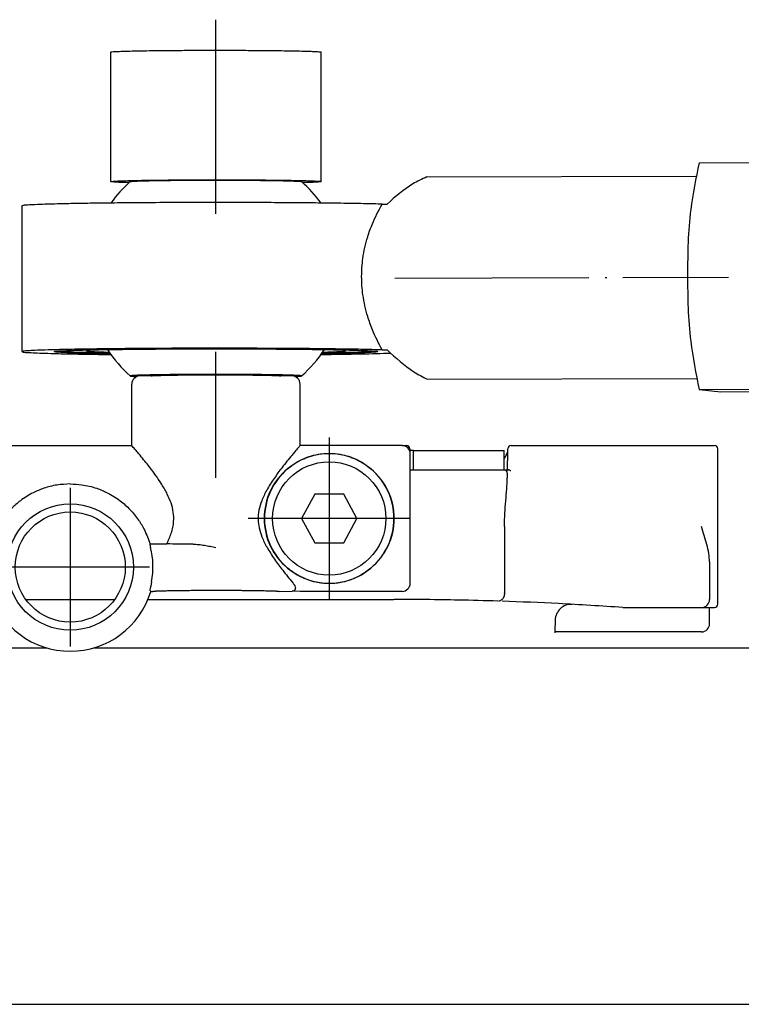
# Model space of a CAD drawing. Header units: millimetres. Extents: x -235 to 1299, y -109 to 485.
# Tile 29 of 33: x 1025 to 1069, y 269 to 329. Entities that reach past the tile are written whole.
import ezdxf

# ---------------------------------------------------------------- set-up
doc = ezdxf.new("R2010")
doc.units = ezdxf.units.MM
doc.linetypes.add('DOT_CENTER', pattern=[14, 12, -1, 0, -1])
doc.layers.add('1', color=7, linetype='Continuous')

# ---------------------------------------------------------------- blocks, each defined once
blk = doc.blocks.new('READING_HEAD_BODY__57', base_point=(925.834, 291.602))
at = {"color": 7, "linetype": 'Continuous'}
for p, q in [((1023.931, 303.161), (1031.531, 303.161)), ((1048.231, 303.161), (1046.006, 303.161)), ((1048.231, 303.161), (1048.508, 303.161)), ((1048.708, 302.965), (1048.711, 302.801)), ((1048.931, 302.861), (1048.71, 302.861)), ((1048.931, 302.861), (1054.531, 302.861)), ((1048.931, 301.661), (1048.931, 302.861)), ((1054.531, 301.661), (1054.531, 302.861)), ((1054.745, 301.661), (1054.761, 302.802)), ((1054.761, 302.802), (1054.767, 302.965)), ((1054.967, 303.161), (1066.731, 303.161)), ((1066.731, 303.161), (1067.531, 303.161)), ((1067.731, 293.939), (1067.731, 302.961)), ((1048.731, 301.661), (1048.931, 301.661)), ((1048.931, 301.661), (1051.731, 301.661)), ((1051.731, 301.661), (1054.531, 301.661)), ((1054.531, 301.661), (1054.745, 301.661)), ((1054.745, 301.661), (1054.8, 301.661)), ((1054.731, 301.461), (1054.731, 301.161)), ((1054.559, 298.161), (1054.559, 294.06)), ((1067.231, 295.982), (1067.231, 293.661)), ((1024.981, 293.661), (1030.48, 293.661)), ((1032.531, 293.661), (1047.731, 293.661)), ((1067.731, 293.361), (1067.731, 293.939)), ((1061.864, 293.161), (1066.731, 293.161)), ((1066.731, 293.161), (1067.531, 293.161)), ((1067.231, 292.161), (1067.231, 293.161)), ((1066.731, 291.661), (1057.666, 291.661))]:
    blk.add_line(p, q, dxfattribs=at)
for centre, radius, start, end in [((1048.508, 302.961), 0.2, 1, 90), ((1054.967, 302.961), 0.2, 90, 179), ((1067.531, 302.961), 0.2, 0, 90), ((1054.531, 301.461), 0.2, 43.43254, 90), ((1054.531, 301.461), 0.2, 0, 43.43254), ((1047.731, 93.661), 200, 88.85687, 90), ((1066.731, 293.661), 0.5, 270, 0), ((1047.731, 93.661), 200, 88.15941, 88.85687), ((1047.731, 93.661), 200, 87.08561, 88.085), ((1058.689, 292.359), 1, 87.38887, 178.13511), ((1047.731, 93.661), 200, 85.94773, 87.08561), ((1067.531, 293.361), 0.2, 270, 0), ((1066.731, 292.161), 0.5, 270, 0)]:
    blk.add_arc(centre, radius, start, end, dxfattribs=at)
for points, knots in [([(1054.531, 302.326), (1054.534, 302.333), (1054.542, 302.345), (1054.567, 302.388), (1054.61, 302.464), (1054.669, 302.574), (1054.725, 302.688), (1054.75, 302.766), (1054.761, 302.802)], [0, 0, 0, 0, 0.0219563, 0.0436422, 0.1507667, 0.2835918, 0.4178408, 0.5301391, 0.5301391, 0.5301391, 0.5301391]), ([(1054.941, 301.599), (1054.937, 301.602), (1054.924, 301.611), (1054.9, 301.627), (1054.866, 301.645), (1054.831, 301.659), (1054.808, 301.661), (1054.8, 301.661)], [0, 0, 0, 0, 0.0155182, 0.0468362, 0.0869059, 0.1316429, 0.1567967, 0.1567967, 0.1567967, 0.1567967]), ([(1054.559, 298.161), (1054.564, 298.437), (1054.573, 298.965), (1054.634, 299.742), (1054.706, 300.465), (1054.723, 300.939), (1054.731, 301.161)], [0, 0, 0, 0, 0.826773, 1.584401, 2.33791, 3.005666, 3.005666, 3.005666, 3.005666]), ([(1067.231, 295.982), (1067.219, 296.153), (1067.195, 296.517), (1067.064, 297.056), (1066.905, 297.61), (1066.79, 297.975), (1066.731, 298.161)], [0, 0, 0, 0, 0.514646, 1.092675, 1.657824, 2.24303, 2.24303, 2.24303, 2.24303]), ([(1054.559, 294.045), (1054.559, 294.042), (1054.558, 294.038), (1054.557, 294.011), (1054.553, 293.97), (1054.543, 293.917), (1054.532, 293.874), (1054.519, 293.834), (1054.5, 293.789), (1054.472, 293.736), (1054.431, 293.679), (1054.377, 293.626), (1054.319, 293.59), (1054.264, 293.569), (1054.22, 293.56), (1054.192, 293.558), (1054.179, 293.558)], [0, 0, 0, 0, 0.007473, 0.0149481, 0.0783801, 0.1327862, 0.1772115, 0.210408, 0.259545, 0.321419, 0.3923406, 0.469584, 0.5440031, 0.5975881, 0.6435106, 0.6812612, 0.6812612, 0.6812612, 0.6812612]), ([(1054.559, 294.045), (1054.559, 294.046), (1054.559, 294.048), (1054.559, 294.052), (1054.559, 294.056), (1054.559, 294.059), (1054.559, 294.06)], [0, 0, 0, 0, 0.0025827, 0.00516539, 0.01227636, 0.01550292, 0.01550292, 0.01550292, 0.01550292]), ([(1057.689, 292.392), (1057.685, 292.26), (1057.677, 291.997), (1057.668, 291.734), (1057.664, 291.602)], [0, 0, 0, 0, 0.395025, 0.7899468, 0.7899468, 0.7899468, 0.7899468])]:
    blk.add_open_spline(points, degree=3, knots=knots, dxfattribs=at)
blk = doc.blocks.new('BLOCK__58', base_point=(1006.731, 290.461))
at = {"color": 7, "linetype": 'Continuous'}
for p, q in [((1014.831, 307.461), (1014.031, 307.461)), ((1023.431, 307.461), (1022.631, 307.461)), ((1032.731, 307.463), (1032.031, 307.461)), ((1041.431, 307.461), (1040.731, 307.463)), ((1013.531, 303.161), (1013.531, 306.961)), ((1023.931, 303.161), (1023.931, 306.961)), ((1031.531, 303.161), (1031.531, 306.961)), ((1041.931, 303.161), (1041.931, 306.961)), ((1007.23, 303.161), (1009.455, 303.161)), ((1009.455, 303.161), (1013.531, 303.161)), ((1023.931, 303.161), (1031.531, 303.161)), ((1046.006, 303.161), (1041.931, 303.161)), ((1048.231, 303.161), (1046.006, 303.161)), ((1006.731, 301.661), (1006.731, 302.661)), ((1048.731, 301.661), (1048.731, 302.661)), ((1006.731, 294.661), (1006.731, 301.661)), ((1048.731, 294.661), (1048.731, 301.661)), ((1010.834, 300.161), (1010.027, 298.661)), ((1012.627, 300.161), (1010.834, 300.161)), ((1013.434, 298.661), (1012.627, 300.161)), ((1042.834, 300.161), (1042.027, 298.661)), ((1044.627, 300.161), (1042.834, 300.161)), ((1045.434, 298.661), (1044.627, 300.161)), ((1010.027, 298.661), (1010.834, 297.161)), ((1012.627, 297.161), (1013.434, 298.661)), ((1042.027, 298.661), (1042.834, 297.161)), ((1044.627, 297.161), (1045.434, 298.661)), ((1010.834, 297.161), (1012.627, 297.161)), ((1022.807, 297.088), (1021.775, 297.088)), ((1032.655, 297.088), (1033.687, 297.088)), ((1042.834, 297.161), (1044.627, 297.161)), ((1007.23, 294.161), (1013.533, 294.164)), ((1013.533, 294.164), (1014.033, 294.164)), ((1014.831, 294.161), (1014.033, 294.164)), ((1022.752, 294.161), (1022.631, 294.161)), ((1032.71, 294.161), (1032.831, 294.161)), ((1040.631, 294.161), (1041.43, 294.164)), ((1041.931, 294.161), (1041.43, 294.164)), ((1048.231, 294.161), (1041.931, 294.161))]:
    blk.add_line(p, q, dxfattribs=at)
for centre, radius in [((1011.731, 298.661), 3.5), ((1043.731, 298.661), 3.5), ((1027.731, 295.661), 3.9), ((1027.731, 295.661), 3.4)]:
    blk.add_circle(centre, radius, dxfattribs=at)
for centre, radius, start, end in [((1014.031, 306.961), 0.5, 90.00422, 180.00358), ((1023.431, 306.961), 0.5, 359.99642, 89.99578), ((1032.031, 306.961), 0.5, 90.00422, 180.00358), ((1041.431, 306.961), 0.5, 359.99642, 89.99578), ((1007.231, 302.661), 0.5, 90.00872, 179.99128), ((1048.231, 302.661), 0.5, 0.00872, 89.99128), ((1011.731, 298.661), 4, 49.89391, 130.10609), ((1043.731, 298.661), 4, 49.89391, 130.10609), ((1011.677, 298.661), 3.966, 129.51611, 230.48389), ((1011.731, 298.661), 4, 130.10609, 229.89391), ((1011.784, 298.661), 3.966, 309.51611, 50.48389), ((1011.731, 298.661), 4, 310.10609, 49.89391), ((1043.677, 298.661), 3.966, 129.51611, 230.48389), ((1043.731, 298.661), 4, 130.10609, 229.89391), ((1043.784, 298.661), 3.966, 309.51611, 50.48389), ((1043.731, 298.661), 4, 310.10609, 49.89391), ((1027.731, 295.661), 5.109, 166.26961, 190.3495), ((1027.731, 295.661), 5.109, 349.6505, 13.73039), ((1011.731, 298.661), 4, 229.89391, 310.10609), ((1043.731, 298.661), 4, 229.89391, 310.10609), ((1007.23, 294.661), 0.5, 180, 270), ((1048.231, 294.661), 0.5, 270, 0), ((1027.731, 295.661), 5.2, 196.76587, 343.23413)]:
    blk.add_arc(centre, radius, start, end, dxfattribs=at)
for points, knots in [([(1022.631, 307.461), (1022.63, 307.461), (1022.628, 307.458), (1022.62, 307.456), (1022.606, 307.453), (1022.584, 307.451), (1022.553, 307.448), (1022.511, 307.444), (1022.454, 307.441), (1022.382, 307.437), (1022.296, 307.434), (1022.197, 307.43), (1022.086, 307.427), (1021.993, 307.424), (1021.917, 307.422), (1021.859, 307.421), (1021.789, 307.419), (1021.706, 307.417), (1021.611, 307.415), (1021.503, 307.413), (1021.381, 307.411), (1021.246, 307.409), (1021.096, 307.407), (1020.932, 307.405), (1020.753, 307.403), (1020.513, 307.401), (1020.214, 307.398), (1019.855, 307.396), (1019.487, 307.394), (1019.111, 307.393), (1018.784, 307.393), (1018.513, 307.393), (1018.302, 307.394), (1018.103, 307.394), (1017.915, 307.395), (1017.74, 307.395), (1017.578, 307.396), (1017.43, 307.397), (1017.295, 307.398), (1017.174, 307.399), (1017.068, 307.4), (1016.978, 307.4), (1016.858, 307.402), (1016.708, 307.403), (1016.529, 307.405), (1016.365, 307.407), (1016.215, 307.409), (1016.08, 307.411), (1015.958, 307.413), (1015.85, 307.415), (1015.755, 307.417), (1015.672, 307.419), (1015.602, 307.421), (1015.544, 307.422), (1015.477, 307.424), (1015.394, 307.426), (1015.293, 307.429), (1015.191, 307.433), (1015.094, 307.437), (1015.013, 307.441), (1014.95, 307.444), (1014.908, 307.448), (1014.877, 307.451), (1014.855, 307.453), (1014.841, 307.456), (1014.833, 307.458), (1014.831, 307.461), (1014.831, 307.461)], [0, 0, 0, 0, 0.002841, 0.009979, 0.023393, 0.044753, 0.07568, 0.117778, 0.172644, 0.246588, 0.333154, 0.432088, 0.543136, 0.666042, 0.712355, 0.770293, 0.840222, 0.922509, 1.017517, 1.125615, 1.247167, 1.38254, 1.5321, 1.696213, 1.875246, 2.069565, 2.415494, 2.774437, 3.143738, 3.52074, 3.902784, 4.124424, 4.335174, 4.534546, 4.722049, 4.897194, 5.05949, 5.208447, 5.343576, 5.464386, 5.570388, 5.66109, 5.736004, 5.930322, 6.109355, 6.273468, 6.423028, 6.558401, 6.679953, 6.788051, 6.88306, 6.965346, 7.035275, 7.093213, 7.139526, 7.237492, 7.340575, 7.444014, 7.543049, 7.632924, 7.687791, 7.729888, 7.760815, 7.782176, 7.795589, 7.802728, 7.805569, 7.805569, 7.805569, 7.805569]), ([(1013.531, 303.161), (1013.553, 303.136), (1013.597, 303.084), (1013.705, 302.959), (1013.849, 302.789), (1014.182, 302.393), (1014.621, 301.85), (1015.152, 301.131), (1015.585, 300.453), (1015.908, 299.795), (1016.094, 299.185), (1016.144, 298.612), (1016.073, 298.058), (1015.887, 297.478), (1015.562, 296.828), (1015.119, 296.145), (1014.582, 295.421), (1014.195, 294.95), (1013.985, 294.695)], [0, 0, 0, 0, 0.102168, 0.204336, 0.493859, 0.770998, 1.757116, 2.589291, 3.450206, 4.166091, 4.782858, 5.352996, 5.877832, 6.447549, 7.17371, 8.049095, 8.88635, 9.877691, 9.877691, 9.877691, 9.877691]), ([(1022.731, 301.696), (1022.815, 301.806), (1022.991, 302.035), (1023.274, 302.385), (1023.53, 302.692), (1023.75, 302.951), (1023.866, 303.087), (1023.928, 303.158), (1023.93, 303.16), (1023.931, 303.161)], [0, 0, 0, 0, 0.415947, 0.865818, 1.351893, 1.61335, 1.885381, 1.889786, 1.89419, 1.89419, 1.89419, 1.89419]), ([(1032.731, 301.696), (1032.646, 301.806), (1032.47, 302.035), (1032.187, 302.385), (1031.932, 302.692), (1031.712, 302.951), (1031.595, 303.087), (1031.533, 303.158), (1031.532, 303.16), (1031.531, 303.161)], [0, 0, 0, 0, 0.415947, 0.865818, 1.351893, 1.61335, 1.885381, 1.889786, 1.89419, 1.89419, 1.89419, 1.89419]), ([(1041.931, 303.161), (1041.908, 303.136), (1041.864, 303.084), (1041.756, 302.959), (1041.612, 302.789), (1041.279, 302.393), (1040.84, 301.85), (1040.309, 301.131), (1039.876, 300.453), (1039.553, 299.795), (1039.367, 299.185), (1039.317, 298.612), (1039.388, 298.058), (1039.575, 297.478), (1039.899, 296.828), (1040.342, 296.145), (1040.879, 295.421), (1041.266, 294.95), (1041.476, 294.695)], [0, 0, 0, 0, 0.102168, 0.204336, 0.493859, 0.770998, 1.757116, 2.589291, 3.450206, 4.166091, 4.782858, 5.352996, 5.877832, 6.447549, 7.17371, 8.049095, 8.88635, 9.877691, 9.877691, 9.877691, 9.877691]), ([(1014.307, 301.721), (1014.167, 301.832), (1013.915, 302.033), (1013.47, 302.286), (1013.026, 302.474), (1012.579, 302.597), (1012.159, 302.667), (1011.743, 302.692), (1011.316, 302.669), (1010.858, 302.595), (1010.401, 302.462), (1009.96, 302.268), (1009.548, 302.034), (1009.294, 301.833), (1009.154, 301.721)], [0, 0, 0, 0, 0.536182, 0.967428, 1.530555, 1.97588, 2.356495, 2.806353, 3.223522, 3.63626, 4.197331, 4.644861, 5.077444, 5.615657, 5.615657, 5.615657, 5.615657]), ([(1041.154, 301.721), (1041.266, 301.811), (1041.517, 302.014), (1041.926, 302.253), (1042.398, 302.46), (1042.844, 302.591), (1043.302, 302.667), (1043.705, 302.691), (1044.132, 302.67), (1044.572, 302.602), (1045.042, 302.468), (1045.5, 302.271), (1045.928, 302.025), (1046.181, 301.822), (1046.307, 301.721)], [0, 0, 0, 0, 0.431302, 0.967428, 1.414905, 1.975878, 2.356493, 2.806351, 3.183337, 3.636249, 4.140507, 4.644877, 5.129378, 5.615694, 5.615694, 5.615694, 5.615694]), ([(1021.775, 297.088), (1021.719, 297.2), (1021.613, 297.416), (1021.482, 297.759), (1021.386, 298.109), (1021.325, 298.54), (1021.344, 299.052), (1021.491, 299.62), (1021.739, 300.192), (1022.04, 300.715), (1022.379, 301.224), (1022.609, 301.532), (1022.731, 301.696)], [0, 0, 0, 0, 0.375662, 0.721458, 1.100725, 1.460449, 2.024961, 2.624204, 3.210006, 3.889885, 4.431803, 5.043834, 5.043834, 5.043834, 5.043834]), ([(1033.687, 297.088), (1033.742, 297.2), (1033.849, 297.416), (1033.979, 297.759), (1034.075, 298.109), (1034.136, 298.54), (1034.117, 299.052), (1033.971, 299.62), (1033.722, 300.192), (1033.421, 300.715), (1033.082, 301.224), (1032.852, 301.532), (1032.731, 301.696)], [0, 0, 0, 0, 0.375662, 0.721458, 1.100725, 1.460449, 2.024961, 2.624204, 3.210006, 3.889885, 4.431803, 5.043834, 5.043834, 5.043834, 5.043834]), ([(1027.731, 300.792), (1027.454, 300.779), (1026.9, 300.753), (1026.131, 300.553), (1025.368, 300.236), (1024.697, 299.818), (1024.042, 299.248), (1023.489, 298.579), (1023.058, 297.827), (1022.882, 297.31), (1022.807, 297.088)], [0, 0, 0, 0, 0.830136, 1.660168, 2.364612, 3.305216, 4.015633, 4.963772, 5.893946, 6.598375, 6.598375, 6.598375, 6.598375]), ([(1027.731, 300.792), (1027.967, 300.782), (1028.521, 300.76), (1029.293, 300.569), (1030.093, 300.236), (1030.797, 299.798), (1031.447, 299.219), (1031.944, 298.604), (1032.37, 297.896), (1032.551, 297.381), (1032.655, 297.088)], [0, 0, 0, 0, 0.710205, 1.660054, 2.364498, 3.305102, 4.133309, 4.963765, 5.668516, 6.598374, 6.598374, 6.598374, 6.598374]), ([(1020.147, 297.074), (1020.032, 297.069), (1019.796, 297.059), (1019.444, 297.007), (1019.087, 296.944), (1018.85, 296.897), (1018.731, 296.874)], [0, 0, 0, 0, 0.342944, 0.709074, 1.066245, 1.431852, 1.431852, 1.431852, 1.431852]), ([(1020.147, 297.074), (1020.429, 297.076), (1020.972, 297.079), (1021.515, 297.085), (1021.775, 297.088)], [0, 0, 0, 0, 0.848537, 1.628092, 1.628092, 1.628092, 1.628092]), ([(1022.817, 297.074), (1022.815, 297.065), (1022.81, 297.044), (1022.8, 297.004), (1022.785, 296.946), (1022.774, 296.9), (1022.767, 296.874)], [0, 0, 0, 0, 0.0289034, 0.0624797, 0.1257744, 0.2060368, 0.2060368, 0.2060368, 0.2060368]), ([(1022.807, 297.088), (1022.807, 297.087), (1022.808, 297.085), (1022.811, 297.082), (1022.814, 297.078), (1022.816, 297.075), (1022.817, 297.074)], [0, 0, 0, 0, 0.00286628, 0.00573256, 0.0136179, 0.01720259, 0.01720259, 0.01720259, 0.01720259]), ([(1032.655, 297.088), (1032.654, 297.087), (1032.653, 297.085), (1032.65, 297.082), (1032.647, 297.078), (1032.645, 297.075), (1032.644, 297.074)], [0, 0, 0, 0, 0.00286628, 0.00573256, 0.0136179, 0.01720259, 0.01720259, 0.01720259, 0.01720259]), ([(1032.644, 297.074), (1032.646, 297.065), (1032.651, 297.044), (1032.661, 297.004), (1032.676, 296.946), (1032.687, 296.9), (1032.694, 296.874)], [0, 0, 0, 0, 0.0289034, 0.0624797, 0.1257744, 0.2060368, 0.2060368, 0.2060368, 0.2060368]), ([(1035.315, 297.074), (1035.032, 297.076), (1034.489, 297.079), (1033.946, 297.085), (1033.687, 297.088)], [0, 0, 0, 0, 0.848537, 1.628092, 1.628092, 1.628092, 1.628092]), ([(1035.315, 297.074), (1035.429, 297.069), (1035.665, 297.059), (1036.017, 297.007), (1036.375, 296.944), (1036.611, 296.897), (1036.731, 296.874)], [0, 0, 0, 0, 0.342944, 0.709074, 1.066245, 1.431852, 1.431852, 1.431852, 1.431852]), ([(1009.154, 295.602), (1009.294, 295.49), (1009.547, 295.289), (1009.991, 295.037), (1010.433, 294.849), (1010.88, 294.726), (1011.3, 294.655), (1011.729, 294.63), (1012.158, 294.655), (1012.579, 294.725), (1013.026, 294.849), (1013.469, 295.036), (1013.914, 295.289), (1014.167, 295.49), (1014.307, 295.602)], [0, 0, 0, 0, 0.536313, 0.967687, 1.528909, 1.973094, 2.354706, 2.806003, 3.258334, 3.640689, 4.085303, 4.647276, 5.078901, 5.615654, 5.615654, 5.615654, 5.615654]), ([(1046.307, 295.602), (1046.195, 295.511), (1045.944, 295.309), (1045.519, 295.06), (1045.046, 294.856), (1044.59, 294.726), (1044.15, 294.654), (1043.732, 294.631), (1043.314, 294.654), (1042.873, 294.725), (1042.416, 294.856), (1041.959, 295.053), (1041.532, 295.298), (1041.28, 295.501), (1041.154, 295.602)], [0, 0, 0, 0, 0.431373, 0.967686, 1.470474, 1.97312, 2.387338, 2.806037, 3.225628, 3.640732, 4.143971, 4.647345, 5.130643, 5.615743, 5.615743, 5.615743, 5.615743]), ([(1013.985, 294.695), (1013.95, 294.65), (1013.888, 294.568), (1013.831, 294.438), (1013.818, 294.334), (1013.84, 294.257), (1013.876, 294.213), (1013.925, 294.184), (1013.967, 294.171), (1014.006, 294.165), (1014.024, 294.164), (1014.033, 294.164)], [0, 0, 0, 0, 0.1689421, 0.3089645, 0.4212753, 0.4752381, 0.5454314, 0.5842222, 0.6466996, 0.6756378, 0.701426, 0.701426, 0.701426, 0.701426]), ([(1022.704, 294.743), (1022.711, 294.711), (1022.722, 294.648), (1022.741, 294.557), (1022.76, 294.473), (1022.777, 294.398), (1022.792, 294.337), (1022.803, 294.293), (1022.81, 294.264), (1022.813, 294.251), (1022.814, 294.245)], [0, 0, 0, 0, 0.099047, 0.1920763, 0.2800118, 0.3568997, 0.4207545, 0.4698618, 0.4919307, 0.5106304, 0.5106304, 0.5106304, 0.5106304]), ([(1032.757, 294.743), (1032.751, 294.711), (1032.739, 294.648), (1032.72, 294.557), (1032.701, 294.473), (1032.684, 294.398), (1032.669, 294.337), (1032.658, 294.293), (1032.651, 294.264), (1032.648, 294.251), (1032.647, 294.245)], [0, 0, 0, 0, 0.099047, 0.1920763, 0.2800118, 0.3568997, 0.4207545, 0.4698618, 0.4919307, 0.5106304, 0.5106304, 0.5106304, 0.5106304]), ([(1041.476, 294.695), (1041.511, 294.65), (1041.574, 294.568), (1041.63, 294.438), (1041.644, 294.328), (1041.618, 294.25), (1041.58, 294.21), (1041.536, 294.184), (1041.494, 294.171), (1041.456, 294.165), (1041.438, 294.164), (1041.43, 294.164)], [0, 0, 0, 0, 0.1689421, 0.3089645, 0.4212753, 0.4942878, 0.5454492, 0.58424, 0.6467174, 0.675178, 0.6995186, 0.6995186, 0.6995186, 0.6995186]), ([(1022.631, 294.161), (1022.63, 294.162), (1022.628, 294.165), (1022.62, 294.166), (1022.606, 294.169), (1022.584, 294.172), (1022.553, 294.175), (1022.511, 294.178), (1022.449, 294.182), (1022.367, 294.186), (1022.27, 294.19), (1022.168, 294.194), (1022.067, 294.197), (1021.984, 294.199), (1021.917, 294.201), (1021.859, 294.202), (1021.789, 294.204), (1021.706, 294.205), (1021.611, 294.207), (1021.503, 294.209), (1021.381, 294.211), (1021.246, 294.213), (1021.096, 294.215), (1020.932, 294.218), (1020.753, 294.22), (1020.604, 294.221), (1020.484, 294.222), (1020.393, 294.223), (1020.287, 294.224), (1020.167, 294.225), (1020.032, 294.225), (1019.883, 294.226), (1019.721, 294.227), (1019.546, 294.228), (1019.358, 294.228), (1019.159, 294.229), (1018.949, 294.229), (1018.731, 294.229), (1018.513, 294.229), (1018.302, 294.229), (1018.103, 294.228), (1017.915, 294.228), (1017.74, 294.227), (1017.578, 294.226), (1017.43, 294.225), (1017.295, 294.225), (1017.174, 294.224), (1017.068, 294.223), (1016.978, 294.222), (1016.858, 294.221), (1016.708, 294.22), (1016.529, 294.218), (1016.365, 294.215), (1016.215, 294.213), (1016.08, 294.211), (1015.958, 294.209), (1015.85, 294.207), (1015.755, 294.205), (1015.672, 294.204), (1015.602, 294.202), (1015.544, 294.201), (1015.477, 294.199), (1015.394, 294.197), (1015.293, 294.194), (1015.191, 294.19), (1015.094, 294.186), (1015.013, 294.182), (1014.95, 294.178), (1014.908, 294.175), (1014.877, 294.172), (1014.855, 294.169), (1014.841, 294.166), (1014.833, 294.165), (1014.831, 294.162), (1014.831, 294.161)], [0, 0, 0, 0, 0.002841, 0.009979, 0.023393, 0.044753, 0.07568, 0.117778, 0.172644, 0.26252, 0.361555, 0.464994, 0.568077, 0.666042, 0.712355, 0.770293, 0.840222, 0.922508, 1.017517, 1.125615, 1.247167, 1.38254, 1.5321, 1.696213, 1.875246, 2.069565, 2.144478, 2.235181, 2.341182, 2.461992, 2.597121, 2.746078, 2.908374, 3.083519, 3.271022, 3.470394, 3.681144, 3.902784, 4.124424, 4.335175, 4.534546, 4.722049, 4.897194, 5.05949, 5.208447, 5.343576, 5.464386, 5.570388, 5.66109, 5.736004, 5.930322, 6.109355, 6.273468, 6.423028, 6.558401, 6.679954, 6.788051, 6.88306, 6.965346, 7.035275, 7.093214, 7.139526, 7.237492, 7.340575, 7.444014, 7.543049, 7.632924, 7.687791, 7.729888, 7.760815, 7.782176, 7.795589, 7.802728, 7.805569, 7.805569, 7.805569, 7.805569]), ([(1022.814, 294.245), (1022.809, 294.238), (1022.798, 294.223), (1022.782, 294.202), (1022.767, 294.182), (1022.757, 294.168), (1022.752, 294.161)], [0, 0, 0, 0, 0.0270455, 0.0529546, 0.0787559, 0.1042114, 0.1042114, 0.1042114, 0.1042114]), ([(1032.647, 294.245), (1032.653, 294.238), (1032.663, 294.223), (1032.679, 294.202), (1032.694, 294.182), (1032.704, 294.168), (1032.71, 294.161)], [0, 0, 0, 0, 0.0270455, 0.0529546, 0.0787559, 0.1042114, 0.1042114, 0.1042114, 0.1042114]), ([(1032.831, 294.161), (1032.833, 294.163), (1032.84, 294.168), (1032.859, 294.169), (1032.886, 294.173), (1032.921, 294.176), (1032.96, 294.179), (1033, 294.181), (1033.042, 294.183), (1033.09, 294.186), (1033.147, 294.188), (1033.216, 294.191), (1033.297, 294.194), (1033.391, 294.196), (1033.512, 294.2), (1033.659, 294.203), (1033.834, 294.207), (1034.023, 294.21), (1034.224, 294.214), (1034.439, 294.216), (1034.664, 294.219), (1034.884, 294.221), (1035.093, 294.223), (1035.286, 294.225), (1035.474, 294.226), (1035.655, 294.227), (1035.828, 294.228), (1035.992, 294.228), (1036.147, 294.229), (1036.29, 294.229), (1036.42, 294.229), (1036.537, 294.229), (1036.639, 294.229), (1036.776, 294.229), (1036.949, 294.229), (1037.159, 294.229), (1037.358, 294.228), (1037.546, 294.228), (1037.721, 294.227), (1037.883, 294.226), (1038.032, 294.225), (1038.167, 294.225), (1038.287, 294.224), (1038.393, 294.223), (1038.484, 294.222), (1038.618, 294.221), (1038.797, 294.219), (1039.023, 294.216), (1039.237, 294.214), (1039.438, 294.21), (1039.627, 294.207), (1039.802, 294.203), (1039.955, 294.2), (1040.086, 294.196), (1040.197, 294.193), (1040.296, 294.189), (1040.382, 294.185), (1040.454, 294.182), (1040.511, 294.178), (1040.553, 294.175), (1040.584, 294.172), (1040.606, 294.169), (1040.62, 294.166), (1040.628, 294.165), (1040.63, 294.162), (1040.631, 294.161)], [0, 0, 0, 0, 0.007869, 0.026925, 0.05529, 0.090608, 0.130467, 0.172435, 0.210716, 0.257971, 0.315256, 0.383627, 0.464142, 0.557859, 0.665834, 0.826336, 1.001406, 1.190303, 1.392287, 1.606618, 1.832554, 2.069356, 2.26675, 2.459999, 2.647913, 2.829301, 3.002972, 3.167737, 3.322402, 3.465779, 3.596676, 3.713901, 3.816265, 3.902575, 4.124215, 4.334966, 4.534338, 4.721841, 4.896985, 5.059281, 5.208239, 5.343368, 5.464178, 5.570179, 5.660882, 5.735795, 5.972597, 6.198534, 6.412864, 6.614848, 6.803745, 6.978815, 7.139317, 7.262223, 7.373271, 7.472206, 7.558771, 7.632716, 7.687582, 7.72968, 7.760607, 7.781967, 7.795381, 7.802519, 7.80536, 7.80536, 7.80536, 7.80536])]:
    blk.add_open_spline(points, degree=3, knots=knots, dxfattribs=at)
at = {"layer": '1', "color": 2, "linetype": 'DOT_CENTER'}
for p, q in [((1018.731, 301.161), (1018.731, 308.961)), ((1036.731, 301.161), (1036.731, 308.961)), ((1011.731, 303.661), (1011.731, 293.661)), ((1043.731, 303.661), (1043.731, 293.661)), ((1027.731, 300.561), (1027.731, 290.761)), ((1016.731, 298.661), (1006.731, 298.661)), ((1048.731, 298.661), (1038.731, 298.661)), ((1032.631, 295.661), (1022.831, 295.661))]:
    blk.add_line(p, q, dxfattribs=at)
blk = doc.blocks.new('COUPLING_BAR__59', base_point=(1024.731, 306.491))
at = {"color": 7, "linetype": 'Continuous'}
for p, q in [((1030.231, 319.462), (1030.231, 327.46)), ((1043.231, 319.462), (1043.231, 327.46)), ((1066.587, 320.622), (1071.511, 320.637)), ((1049.759, 319.753), (1066.373, 319.804)), ((1046.996, 318.07), (1047.303, 318.071)), ((1024.731, 317.962), (1024.731, 308.963)), ((1046.996, 309.072), (1047.303, 309.073)), ((1049.798, 307.253), (1066.412, 307.304)), ((1066.587, 306.624), (1071.511, 306.639)), ((1066.587, 306.624), (1067.932, 306.491)), ((1067.932, 306.491), (1072.856, 306.506))]:
    blk.add_line(p, q, dxfattribs=at)
for start, end in [(131.39972, 144.23713), (35.76285, 48.60028), (213.10816, 228.60028), (311.39972, 326.89182)]:
    blk.add_arc((1036.731, 313.462), 8, start, end, dxfattribs=at)
for points, knots in [([(1030.231, 327.46), (1030.251, 327.466), (1030.33, 327.488), (1030.511, 327.49), (1030.802, 327.509), (1031.202, 327.52), (1031.704, 327.533), (1032.303, 327.544), (1033.094, 327.555), (1034.073, 327.565), (1035.226, 327.571), (1036.429, 327.574), (1037.647, 327.573), (1038.461, 327.569), (1038.865, 327.567)], [0, 0, 0, 0, 0.063368, 0.244515, 0.538833, 0.940827, 1.444905, 2.045446, 2.736819, 3.818252, 4.98252, 6.196201, 7.425869, 8.638101, 8.638101, 8.638101, 8.638101]), ([(1038.865, 327.567), (1039.113, 327.566), (1039.593, 327.563), (1040.285, 327.556), (1040.923, 327.547), (1041.498, 327.538), (1041.979, 327.528), (1042.368, 327.517), (1042.666, 327.506), (1042.901, 327.498), (1043.07, 327.483), (1043.175, 327.481), (1043.219, 327.465), (1043.231, 327.46)], [0, 0, 0, 0, 0.743493, 1.438922, 2.07892, 2.656121, 3.163164, 3.52401, 3.822956, 4.058403, 4.22878, 4.332615, 4.369294, 4.369294, 4.369294, 4.369294]), ([(1066.587, 320.622), (1066.387, 319.663), (1065.91, 317.382), (1065.846, 313.681), (1065.916, 309.948), (1066.387, 307.617), (1066.587, 306.624)], [0, 0, 0, 0, 2.931969, 6.97981, 11.06572, 14.099827, 14.099827, 14.099827, 14.099827]), ([(1030.231, 319.462), (1030.251, 319.467), (1030.33, 319.489), (1030.511, 319.492), (1030.802, 319.511), (1031.202, 319.521), (1031.704, 319.534), (1032.303, 319.545), (1033.094, 319.556), (1034.073, 319.566), (1035.226, 319.573), (1036.429, 319.575), (1037.647, 319.575), (1038.461, 319.571), (1038.865, 319.569)], [0, 0, 0, 0, 0.063368, 0.244515, 0.538833, 0.940827, 1.444905, 2.045446, 2.736819, 3.818252, 4.98252, 6.196201, 7.425869, 8.638101, 8.638101, 8.638101, 8.638101]), ([(1031.366, 319.397), (1031.254, 319.4), (1031.048, 319.406), (1030.768, 319.416), (1030.545, 319.425), (1030.385, 319.439), (1030.284, 319.441), (1030.242, 319.457), (1030.231, 319.462)], [0, 0, 0, 0, 0.33694, 0.61819, 0.841321, 1.003928, 1.10371, 1.139226, 1.139226, 1.139226, 1.139226]), ([(1031.44, 319.463), (1031.462, 319.468), (1031.537, 319.484), (1031.7, 319.489), (1031.956, 319.503), (1032.304, 319.512), (1032.783, 319.524), (1033.393, 319.534), (1034.133, 319.542), (1034.95, 319.549), (1035.518, 319.551), (1035.812, 319.552)], [0, 0, 0, 0, 0.06617, 0.229872, 0.487989, 0.836937, 1.273066, 1.924246, 2.669843, 3.492301, 4.374059, 4.374059, 4.374059, 4.374059]), ([(1035.812, 319.552), (1036.193, 319.553), (1036.947, 319.555), (1038.054, 319.552), (1039.1, 319.545), (1039.991, 319.535), (1040.706, 319.523), (1041.233, 319.512), (1041.624, 319.495), (1041.873, 319.49), (1041.988, 319.469), (1042.021, 319.463)], [0, 0, 0, 0, 1.143045, 2.26309, 3.321585, 4.27998, 4.936249, 5.466338, 5.861384, 6.112591, 6.211678, 6.211678, 6.211678, 6.211678]), ([(1038.865, 319.569), (1039.113, 319.567), (1039.593, 319.564), (1040.285, 319.557), (1040.923, 319.549), (1041.498, 319.539), (1041.979, 319.529), (1042.368, 319.519), (1042.666, 319.508), (1042.901, 319.499), (1043.07, 319.484), (1043.175, 319.482), (1043.219, 319.466), (1043.231, 319.462)], [0, 0, 0, 0, 0.743493, 1.438922, 2.07892, 2.656121, 3.163164, 3.52401, 3.822956, 4.058403, 4.22878, 4.332615, 4.369294, 4.369294, 4.369294, 4.369294]), ([(1043.231, 319.462), (1043.219, 319.457), (1043.177, 319.441), (1043.076, 319.439), (1042.916, 319.425), (1042.693, 319.416), (1042.413, 319.406), (1042.207, 319.4), (1042.095, 319.397)], [0, 0, 0, 0, 0.035516, 0.135298, 0.297905, 0.521036, 0.802286, 1.139226, 1.139226, 1.139226, 1.139226]), ([(1049.759, 319.753), (1049.466, 319.616), (1048.56, 319.193), (1047.81, 318.524), (1047.303, 318.071)], [0, 0, 0, 0, 0.96653, 2.989162, 2.989162, 2.989162, 2.989162]), ([(1046.996, 318.07), (1046.66, 318.079), (1045.926, 318.098), (1044.741, 318.118), (1043.397, 318.137), (1041.914, 318.151), (1040.317, 318.162), (1038.522, 318.17), (1036.575, 318.172), (1034.533, 318.169), (1032.564, 318.159), (1030.712, 318.144), (1029.162, 318.125), (1027.925, 318.105), (1026.996, 318.085), (1026.22, 318.063), (1025.604, 318.044), (1025.158, 318.012), (1024.881, 318.008), (1024.762, 317.971), (1024.731, 317.962)], [0, 0, 0, 0, 1.009901, 2.202146, 3.554324, 5.044017, 6.648796, 8.346232, 10.430983, 12.488114, 14.472587, 16.339362, 18.043405, 19.121075, 20.052659, 20.83103, 21.449081, 21.899753, 22.176172, 22.273085, 22.273085, 22.273085, 22.273085]), ([(1046.996, 309.072), (1046.784, 309.479), (1046.44, 310.143), (1046.042, 311.282), (1045.793, 312.384), (1045.707, 313.596), (1045.791, 314.808), (1046.039, 315.897), (1046.437, 317.022), (1046.782, 317.67), (1046.996, 318.07)], [0, 0, 0, 0, 1.375515, 2.240559, 3.612921, 4.751159, 5.873334, 7.246792, 8.086172, 9.445718, 9.445718, 9.445718, 9.445718]), ([(1046.996, 309.072), (1046.66, 309.08), (1045.926, 309.099), (1044.741, 309.12), (1043.397, 309.138), (1041.914, 309.153), (1040.317, 309.164), (1038.522, 309.171), (1036.575, 309.174), (1034.533, 309.17), (1032.564, 309.161), (1030.712, 309.145), (1029.162, 309.127), (1027.925, 309.106), (1026.996, 309.087), (1026.22, 309.064), (1025.604, 309.046), (1025.158, 309.014), (1024.881, 309.009), (1024.762, 308.973), (1024.731, 308.963)], [0, 0, 0, 0, 1.009901, 2.202146, 3.554324, 5.044017, 6.648796, 8.346232, 10.430983, 12.488114, 14.472587, 16.339362, 18.043405, 19.121075, 20.052659, 20.83103, 21.449081, 21.899753, 22.176172, 22.273085, 22.273085, 22.273085, 22.273085]), ([(1024.731, 308.963), (1024.761, 308.954), (1024.879, 308.917), (1025.154, 308.913), (1025.594, 308.881), (1026.201, 308.863), (1026.963, 308.84), (1027.874, 308.821), (1028.925, 308.803), (1029.7, 308.793), (1030.153, 308.788), (1030.21, 308.787), (1030.239, 308.787)], [0, 0, 0, 0, 0.096139, 0.369753, 0.814878, 1.423926, 2.189127, 3.102658, 4.156679, 5.343339, 5.42903, 5.515106, 5.515106, 5.515106, 5.515106]), ([(1026.731, 308.963), (1026.764, 308.972), (1026.895, 309.007), (1027.195, 309.011), (1027.677, 309.041), (1028.338, 309.058), (1029.165, 309.078), (1030.15, 309.095), (1031.446, 309.112), (1033.042, 309.127), (1034.909, 309.136), (1036.839, 309.139), (1038.773, 309.135), (1040.481, 309.126), (1041.92, 309.113), (1043.063, 309.099), (1044.073, 309.082), (1044.936, 309.064), (1045.639, 309.043), (1046.169, 309.024), (1046.463, 309.002), (1046.579, 308.993)], [0, 0, 0, 0, 0.104984, 0.405227, 0.892271, 1.556291, 2.387309, 3.375306, 4.510246, 6.276755, 8.163511, 10.112616, 12.066168, 13.966266, 15.234725, 16.38267, 17.396973, 18.26451, 18.972172, 19.506882, 19.85568, 19.85568, 19.85568, 19.85568]), ([(1030.208, 308.831), (1029.914, 308.836), (1029.366, 308.844), (1028.604, 308.86), (1027.966, 308.879), (1027.456, 308.894), (1027.087, 308.921), (1026.856, 308.925), (1026.756, 308.955), (1026.731, 308.963)], [0, 0, 0, 0, 0.880465, 1.644824, 2.286072, 2.797218, 3.171314, 3.401568, 3.482537, 3.482537, 3.482537, 3.482537]), ([(1030.172, 308.881), (1029.433, 308.89), (1028.319, 308.903), (1027.207, 308.967), (1026.834, 308.988)], [0, 0, 0, 0, 2.217856, 3.340601, 3.340601, 3.340601, 3.340601]), ([(1030.37, 309.098), (1030.208, 309.094), (1029.911, 309.087), (1029.507, 309.073), (1029.186, 309.062), (1028.954, 309.043), (1028.808, 309.04), (1028.747, 309.019), (1028.731, 309.013)], [0, 0, 0, 0, 0.485717, 0.891455, 1.213565, 1.448432, 1.592563, 1.643537, 1.643537, 1.643537, 1.643537]), ([(1028.731, 309.013), (1028.744, 309.008), (1028.797, 308.988), (1028.921, 308.985), (1029.12, 308.968), (1029.395, 308.957), (1029.742, 308.944), (1029.997, 308.938), (1030.136, 308.934)], [0, 0, 0, 0, 0.043932, 0.167384, 0.368559, 0.644598, 0.99252, 1.40931, 1.40931, 1.40931, 1.40931]), ([(1044.609, 309.037), (1044.423, 309.049), (1043.918, 309.081), (1043.412, 309.091), (1043.091, 309.098)], [0, 0, 0, 0, 0.557929, 1.519298, 1.519298, 1.519298, 1.519298]), ([(1043.222, 308.787), (1044.054, 308.797), (1045.491, 308.814), (1046.929, 308.855), (1047.534, 308.872)], [0, 0, 0, 0, 2.49519, 4.313252, 4.313252, 4.313252, 4.313252]), ([(1046.731, 308.963), (1046.705, 308.955), (1046.605, 308.925), (1046.374, 308.921), (1046.005, 308.894), (1045.495, 308.879), (1044.857, 308.86), (1044.095, 308.844), (1043.547, 308.836), (1043.253, 308.831)], [0, 0, 0, 0, 0.08097, 0.311223, 0.685319, 1.196465, 1.837713, 2.602072, 3.482537, 3.482537, 3.482537, 3.482537]), ([(1046.628, 308.988), (1046.254, 308.967), (1045.142, 308.903), (1044.028, 308.89), (1043.289, 308.881)], [0, 0, 0, 0, 1.122781, 3.340544, 3.340544, 3.340544, 3.340544]), ([(1043.326, 308.934), (1043.464, 308.938), (1043.719, 308.944), (1044.066, 308.957), (1044.341, 308.968), (1044.54, 308.985), (1044.664, 308.988), (1044.717, 309.008), (1044.731, 309.013)], [0, 0, 0, 0, 0.41679, 0.764712, 1.040751, 1.241926, 1.365378, 1.40931, 1.40931, 1.40931, 1.40931]), ([(1044.731, 309.013), (1044.726, 309.016), (1044.71, 309.027), (1044.667, 309.03), (1044.631, 309.034), (1044.609, 309.037)], [0, 0, 0, 0, 0.0157865, 0.0571324, 0.125062, 0.125062, 0.125062, 0.125062]), ([(1046.579, 308.993), (1046.606, 308.99), (1046.651, 308.984), (1046.705, 308.98), (1046.725, 308.967), (1046.731, 308.963)], [0, 0, 0, 0, 0.084912, 0.1365943, 0.1563274, 0.1563274, 0.1563274, 0.1563274]), ([(1047.303, 309.073), (1047.83, 308.588), (1048.596, 307.885), (1049.512, 307.403), (1049.798, 307.253)], [0, 0, 0, 0, 2.132288, 3.098033, 3.098033, 3.098033, 3.098033]), ([(1042.021, 307.462), (1042.02, 307.462), (1042.019, 307.464), (1042.015, 307.472), (1041.996, 307.471), (1041.969, 307.478), (1041.925, 307.481), (1041.87, 307.486), (1041.796, 307.49), (1041.701, 307.495), (1041.582, 307.5), (1041.446, 307.505), (1041.291, 307.51), (1041.11, 307.515), (1040.901, 307.52), (1040.664, 307.525), (1040.408, 307.53), (1040.134, 307.534), (1039.843, 307.538), (1039.537, 307.542), (1039.171, 307.545), (1038.745, 307.549), (1038.259, 307.552), (1037.758, 307.554), (1037.247, 307.555), (1036.861, 307.556), (1036.593, 307.556), (1036.439, 307.556), (1036.261, 307.555), (1036.062, 307.555), (1035.843, 307.554), (1035.607, 307.554), (1035.355, 307.553), (1035.091, 307.551), (1034.815, 307.549), (1034.53, 307.547), (1034.295, 307.545), (1034.103, 307.544), (1033.952, 307.542), (1033.781, 307.54), (1033.594, 307.538), (1033.394, 307.535), (1033.186, 307.532), (1032.972, 307.528), (1032.758, 307.524), (1032.545, 307.52), (1032.354, 307.515), (1032.191, 307.511), (1032.059, 307.507), (1031.947, 307.503), (1031.852, 307.499), (1031.773, 307.496), (1031.709, 307.493), (1031.649, 307.489), (1031.592, 307.486), (1031.536, 307.481), (1031.493, 307.478), (1031.466, 307.472), (1031.45, 307.472), (1031.444, 307.465), (1031.441, 307.463), (1031.44, 307.462)], [0, 0, 0, 0, 0.003513, 0.007026, 0.026003, 0.049663, 0.096655, 0.154004, 0.21782, 0.318494, 0.437537, 0.574568, 0.729199, 0.901046, 1.11883, 1.356405, 1.612755, 1.886863, 2.177711, 2.484284, 2.805563, 3.275548, 3.7632, 4.264894, 4.777007, 5.295913, 5.424821, 5.579544, 5.757977, 5.958013, 6.177546, 6.41447, 6.66668, 6.93207, 7.208535, 7.493968, 7.786264, 7.91526, 8.067778, 8.240118, 8.428581, 8.629467, 8.839077, 9.053712, 9.269673, 9.483262, 9.690782, 9.842868, 9.974108, 10.086113, 10.180495, 10.258864, 10.322832, 10.374008, 10.437824, 10.495173, 10.542165, 10.565355, 10.581007, 10.586122, 10.591237, 10.591237, 10.591237, 10.591237]), ([(1031.44, 307.462), (1031.444, 307.46), (1031.457, 307.455), (1031.484, 307.451), (1031.506, 307.449), (1031.519, 307.447)], [0, 0, 0, 0, 0.01331692, 0.04020657, 0.08092681, 0.08092681, 0.08092681, 0.08092681]), ([(1031.519, 307.447), (1031.564, 307.444), (1031.675, 307.435), (1031.785, 307.43), (1031.85, 307.428)], [0, 0, 0, 0, 0.1353347, 0.3314815, 0.3314815, 0.3314815, 0.3314815]), ([(1032.731, 307.463), (1032.74, 307.466), (1032.775, 307.478), (1032.857, 307.479), (1032.988, 307.489), (1033.171, 307.495), (1033.403, 307.502), (1033.703, 307.509), (1034.072, 307.516), (1034.509, 307.522), (1034.988, 307.526), (1035.501, 307.53), (1035.855, 307.531), (1036.036, 307.532)], [0, 0, 0, 0, 0.028532, 0.109876, 0.243042, 0.426506, 0.65868, 0.937962, 1.327673, 1.766574, 2.247594, 2.763658, 3.307694, 3.307694, 3.307694, 3.307694]), ([(1036.036, 307.532), (1036.269, 307.533), (1036.733, 307.534), (1037.42, 307.532), (1038.083, 307.529), (1038.708, 307.524), (1039.231, 307.518), (1039.65, 307.511), (1039.964, 307.505), (1040.226, 307.497), (1040.435, 307.491), (1040.586, 307.48), (1040.68, 307.479), (1040.72, 307.467), (1040.731, 307.463)], [0, 0, 0, 0, 0.699797, 1.391697, 2.06028, 2.690126, 3.265816, 3.63019, 3.945285, 4.208648, 4.417835, 4.570418, 4.664029, 4.69684, 4.69684, 4.69684, 4.69684]), ([(1041.611, 307.428), (1041.667, 307.43), (1041.766, 307.434), (1041.891, 307.444), (1041.972, 307.448), (1042.01, 307.458), (1042.021, 307.462)], [0, 0, 0, 0, 0.1697129, 0.2959468, 0.3771806, 0.4122802, 0.4122802, 0.4122802, 0.4122802])]:
    blk.add_open_spline(points, degree=3, knots=knots, dxfattribs=at)
at = {"layer": '1', "color": 2, "linetype": 'DOT_CENTER'}
for p, q in [((1036.731, 317.462), (1036.731, 329.46)), ((1047.778, 313.496), (1068.393, 313.56))]:
    blk.add_line(p, q, dxfattribs=at)
blk = doc.blocks.new('COUPLING_BAR_BLOCK__60', base_point=(1006.731, 290.461))
for name, p in [('COUPLING_BAR__59', (1024.731, 306.491)), ('BLOCK__58', (1006.731, 290.461))]:
    blk.add_blockref(name, p)
blk = doc.blocks.new('READING_HEAD__61', base_point=(925.834, 290.461))
for name, p in [('COUPLING_BAR_BLOCK__60', (1006.731, 290.461)), ('READING_HEAD_BODY__57', (925.834, 291.602))]:
    blk.add_blockref(name, p)
blk = doc.blocks.new('SCALE_BODY_120__69', base_point=(857.731, 268.661))
at = {"color": 7, "linetype": 'Continuous'}
for p, q in [((1026.302, 290.661), (860.731, 290.661)), ((1077.731, 290.661), (1029.159, 290.661)), ((857.731, 268.661), (1077.731, 268.661))]:
    blk.add_line(p, q, dxfattribs=at)
blk = doc.blocks.new('SCALE_PB_120__72', base_point=(835.731, 268.161))
blk.add_blockref('SCALE_BODY_120__69', (857.731, 268.661))
blk = doc.blocks.new('PB_120__73', base_point=(835.731, 268.161))
for name, p in [('READING_HEAD__61', (925.834, 290.461)), ('SCALE_PB_120__72', (835.731, 268.161))]:
    blk.add_blockref(name, p)
blk = doc.blocks.new('Inferior2', base_point=(991, 297.867))
blk.add_blockref('PB_120__73', (835.731, 268.161))

msp = doc.modelspace()

# ---------------------------------------------------------------- block references
msp.add_blockref('Inferior2', (991, 297.867))

doc.saveas('drawing.dxf')
